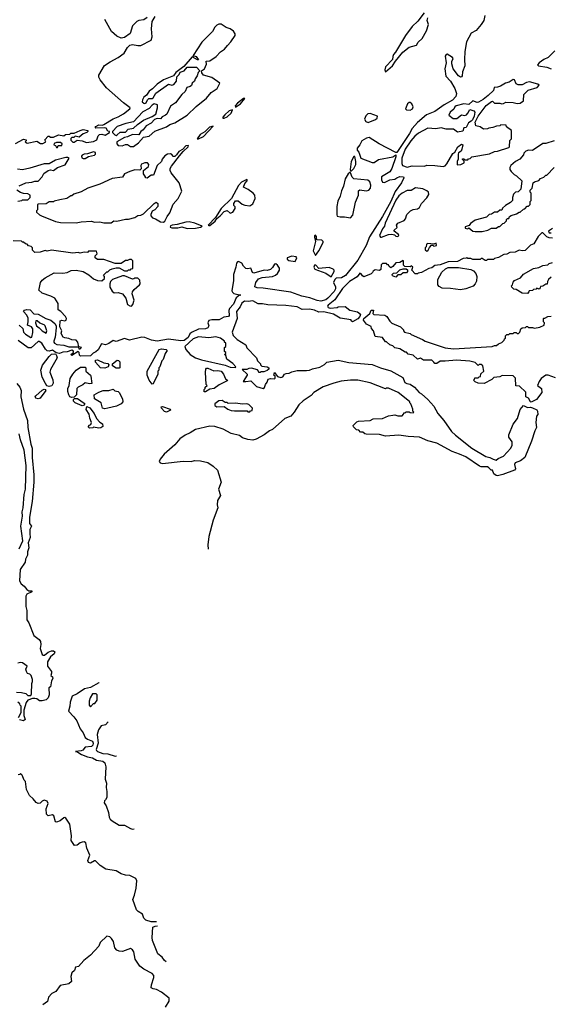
# Model space of a CAD drawing. Extents: x 2348354 to 2479840, y 460476 to 613653.
# Tile 205 of 256: x 2439377 to 2444528, y 541735 to 551313. Entities that reach past the tile are written whole.
import ezdxf

# ---------------------------------------------------------------- set-up
doc = ezdxf.new("R2010")
doc.units = 0

msp = doc.modelspace()

# ---------------------------------------------------------------- linework, layer by layer
at = {"layer": '0CON05XD'}
for points in [[(2443902.1, 551355), (2443889.4, 551305), (2443865, 551266.5), (2443815, 551208.9), (2443769.2, 551180.8), (2443720.6, 551099.4), (2443706, 551005), (2443702.2, 550925), (2443707.3, 550865), (2443683.5, 550805), (2443681.5, 550768.5), (2443675, 550757.5), (2443665, 550755.6), (2443645, 550766.9), (2443593.1, 550835), (2443580, 550885), (2443580, 550905), (2443592.5, 550935), (2443587.5, 550945), (2443535, 550977.5), (2443525, 550973.3), (2443515, 550957.5), (2443524.5, 550895), (2443512.3, 550835), (2443520.9, 550765), (2443565, 550715.7), (2443608.5, 550645), (2443626.4, 550595), (2443618.8, 550565), (2443585, 550530), (2443504.7, 550485.3), (2443415, 550420.4), (2443332.6, 550387.4), (2443245, 550314.4), (2443194.1, 550255.9), (2443168.7, 550205), (2443045, 550022.5), (2443035, 550022.5), (2442873.3, 550105), (2442775, 550166), (2442749.7, 550160.3), (2442705, 550133.3), (2442684.2, 550095), (2442659.2, 550065), (2442658, 550045), (2442674.3, 550025), (2442695, 549966.7), (2442805, 549923.8), (2442825, 549922.5), (2442865, 549952.5), (2443005, 549977.5), (2443035, 550000), (2443035, 549980), (2442995, 549864.2), (2442975, 549833.3), (2442896.7, 549785), (2442894.3, 549755.7), (2442905, 549731.2), (2442925, 549728.6), (2442975, 549755.5), (2443025, 549762), (2443044.7, 549775.3), (2443075, 549787.7), (2443109.2, 549785), (2443112.2, 549775), (2443091.5, 549725), (2443028.3, 549641.7), (2442985, 549543.5), (2442905, 549398.9), (2442780.1, 549199.9), (2442745, 549115.6), (2442665.8, 548975), (2442545, 548825.5), (2442505, 548800.6), (2442455, 548798), (2442441.2, 548785), (2442427.8, 548755), (2442447.7, 548715), (2442447.8, 548695), (2442435, 548669.6), (2442375, 548603.2), (2442355, 548588.5), (2442306.7, 548575), (2442269.1, 548580.9), (2442198.3, 548608.3), (2442120, 548625), (2442015, 548662.5), (2441745, 548701.1), (2441685, 548703.8), (2441664.7, 548714.7), (2441672.8, 548757.2), (2441698, 548792), (2441735, 548805.6), (2441835.4, 548814.6), (2441865, 548827.8), (2441884.4, 548845), (2441902, 548875), (2441903.8, 548895), (2441885, 548926.7), (2441867.7, 548937.7), (2441855, 548933.8), (2441835, 548902), (2441815, 548884.3), (2441784, 548874), (2441753.9, 548876.1), (2441655, 548846.7), (2441642.5, 548855), (2441625, 548897.5), (2441595, 548890), (2441575, 548893.3), (2441554.2, 548914.2), (2441535.8, 548945.8), (2441505, 548960), (2441495, 548957.5), (2441484, 548945), (2441479.2, 548905), (2441457, 548833), (2441456.5, 548775), (2441439.6, 548675), (2441445, 548661.9), (2441460.3, 548650.3), (2441527.5, 548635), (2441515, 548633.3), (2441481.1, 548608.9), (2441456.7, 548545), (2441416.9, 548503.1), (2441409.4, 548485), (2441414, 548435), (2441406.2, 548425), (2441360.6, 548419.4), (2441317.1, 548392.9), (2441246.9, 548393.1), (2441215, 548386.7), (2441208, 548365), (2441216.9, 548335), (2441205, 548317.1), (2441184.4, 548305.6), (2441115, 548302.9), (2441049.1, 548270.9), (2441032.5, 548257.5), (2441015, 548223.1), (2440975, 548191.3), (2440945, 548189.6), (2440824.1, 548205.9), (2440715, 548184.7), (2440660, 548195), (2440595, 548223.1), (2440565, 548224.7), (2440445, 548196.7), (2440395, 548210.9), (2440315, 548181.1), (2440285, 548192.9), (2440245.3, 548164.7), (2440210.5, 548150.5), (2440170.8, 548159.2), (2440139.8, 548100.2), (2440118.6, 548081.4), (2440091.1, 548068.9), (2440065, 548043.5), (2439969.5, 548039.5), (2439958.2, 548048.2), (2439955, 548076.2), (2439945, 548086.2), (2439885, 548046.2), (2439873, 548057), (2439901.2, 548075), (2439898.7, 548088.7), (2439885, 548099.4), (2439836.9, 548083.1), (2439795, 548077.8), (2439765, 548064.6), (2439731.1, 548071.1), (2439695, 548097.8), (2439665, 548088.9), (2439645, 548093.1), (2439627.8, 548107.8), (2439592.5, 548165), (2439565, 548184.2), (2439555, 548182.5), (2439488.2, 548121.8), (2439460, 548120), (2439361.4, 548191.4)], [(2440385.3, 550505), (2440221.1, 550651.1), (2440158.6, 550728.6), (2440146.9, 550755), (2440145.8, 550775), (2440203, 550867), (2440256.3, 550903.7), (2440334.7, 550945.3), (2440392.6, 550987.4), (2440425, 551042.9), (2440448.6, 551065), (2440475, 551072.3), (2440525, 551061.8), (2440555, 551062.3), (2440656.8, 551113.2), (2440666.2, 551145), (2440657.3, 551225), (2440664.2, 551295.8), (2440695.5, 551344.5)], [(2443310, 551380), (2443250.5, 551299.5), (2443193.8, 551246.2), (2443129.3, 551160.7), (2443031.7, 550998.3), (2443011.9, 550975), (2443004.4, 550955), (2443003.3, 550925), (2442935, 550856.2), (2442926.7, 550825), (2442935, 550807.5)], [(2440616.5, 551335), (2440585, 551310.8), (2440535, 551304.4), (2440515, 551295.6), (2440474.6, 551255), (2440450.8, 551179.2), (2440395, 551139), (2440365, 551133), (2440322.6, 551152.6), (2440269.9, 551199.9), (2440206.4, 551315)], [(2440485, 550081.2), (2440533.8, 550115), (2440580.3, 550169.7), (2440635, 550180.8), (2440691.7, 550228.3), (2440805, 550270), (2440835.8, 550294.2), (2440885, 550311.4), (2441006.2, 550385), (2441091.7, 550468.3), (2441195, 550549.2), (2441239.2, 550605), (2441296, 550645), (2441324.2, 550695), (2441245, 550751.9), (2441165.2, 550775.2), (2441148.5, 550795), (2441145.7, 550814.3), (2441174.5, 550835), (2441195, 550880), (2441191.7, 550908.3), (2441225, 550914.4), (2441288.5, 550955), (2441331, 550999), (2441367.7, 551025), (2441396.2, 551063.8), (2441431.7, 551098.3), (2441470.9, 551159.1), (2441470.8, 551175), (2441455, 551202.5), (2441425, 551223.8), (2441385, 551237.8), (2441335, 551271.3), (2441315, 551270), (2441295, 551260), (2441275, 551240), (2441250.3, 551199.7), (2441148.2, 551095), (2441063.3, 550965), (2441065, 550960), (2441075, 550962.5), (2441092.5, 550955), (2441116.4, 550923.6), (2441105, 550924), (2441055, 550952.5), (2440971.5, 550858.5), (2440895, 550798.8), (2440873.1, 550766.9), (2440775, 550727.8), (2440713.5, 550685), (2440669.2, 550640.8), (2440635, 550617.3), (2440611.5, 550578.5), (2440585, 550558.9), (2440571.4, 550535), (2440567.5, 550515), (2440585, 550500), (2440595, 550497.5), (2440606.4, 550503.6), (2440620, 550535), (2440632.5, 550545), (2440665, 550546.7), (2440675, 550552.5), (2440700.3, 550599.7), (2440825, 550687.5), (2440855, 550676.7), (2440875, 550683.3), (2440902, 550715), (2440903.9, 550756.1), (2440928.8, 550781.2), (2440938.8, 550801.2), (2440975, 550816.2), (2441005, 550850), (2441095, 550850), (2441127.5, 550815), (2441111.7, 550798.3), (2441103.9, 550766.1), (2441083, 550737), (2441076.7, 550715), (2441053.3, 550695), (2441046.1, 550673.9), (2441035.9, 550664.1), (2441003.3, 550655), (2440986.1, 550613.9), (2440953.3, 550586.7), (2440892.5, 550505), (2440845, 550473.3), (2440806.2, 550395), (2440795, 550383.3), (2440763, 550367), (2440745, 550350), (2440715, 550352.5), (2440687, 550343), (2440655, 550307.5), (2440608.3, 550281.7), (2440577.7, 550242.3), (2440553.6, 550226.4), (2440537, 550193), (2440475, 550197.5), (2440425, 550172.5), (2440395, 550167.5), (2440320, 550125), (2440320, 550105), (2440335, 550088.8), (2440373.9, 550086.1), (2440405, 550098), (2440425, 550098.8), (2440455, 550081.2), (2440485, 550081.2)], [(2442935, 550807.5), (2443003.3, 550865), (2443030.7, 550909.3), (2443103.8, 550996.2), (2443165, 551044.5), (2443235.8, 551064.2), (2443252.5, 551095), (2443290, 551130), (2443333.3, 551205), (2443352.5, 551265), (2443341.2, 551305), (2443345, 551330)], [(2444580.9, 551009.1), (2444515, 550946.2), (2444473, 550927), (2444427.5, 550895), (2444412.5, 550875), (2444423.6, 550863.6), (2444503, 550853), (2444546.4, 550836.4)], [(2443145, 549877.5), (2443195, 549890), (2443315, 549887.5), (2443335, 549897.5), (2443415, 549896.2), (2443495, 549883.8), (2443515, 549891.2), (2443530.3, 549909.7), (2443589.3, 550010.7), (2443610, 550025), (2443637.5, 550075), (2443675, 550102.5), (2443686.7, 550095), (2443677, 550053), (2443670, 550035), (2443643.3, 550016.7), (2443640, 550005), (2443640, 549955), (2443630, 549935), (2443630, 549905), (2443635, 549900), (2443667, 549903), (2443698.3, 549921.7), (2443698.3, 549938.3), (2443680, 549955), (2443685, 549960), (2443695, 549960), (2443705, 549950), (2443735, 549950), (2443741.7, 549958.3), (2443758.3, 549961.7), (2443775, 549980), (2443945, 550007.5), (2443995, 550030), (2444025, 550033.8), (2444135, 550070), (2444140, 550075), (2444143, 550137), (2444160, 550155), (2444160, 550235), (2444111.7, 550271.7), (2444108.3, 550288.3), (2444055, 550290), (2444045, 550280), (2444013, 550277), (2443977, 550263), (2443938.3, 550258.3), (2443925, 550250), (2443888.3, 550248.3), (2443855, 550270), (2443811.7, 550281.7), (2443806.7, 550315), (2443818.3, 550341.7), (2443836.2, 550375), (2443915, 550478.8), (2443965, 550517.5), (2443975, 550520), (2443995, 550500), (2444045, 550500), (2444065, 550493.3), (2444083.6, 550496.4), (2444105, 550510), (2444176.7, 550506.7), (2444215, 550497.5), (2444245, 550502.5), (2444276.2, 550523.8), (2444280, 550585), (2444321.7, 550628.3), (2444410, 550655), (2444427.5, 550675), (2444415, 550687.5), (2444335, 550707.5), (2444305, 550702.5), (2444265, 550680), (2444225, 550680), (2444205, 550690), (2444188.3, 550728.3), (2444175, 550732.5), (2444136.1, 550703.9), (2444100, 550695), (2444053, 550667), (2444025, 550656.2), (2443990, 550655), (2443983.3, 550625), (2443934.2, 550575.8), (2443885, 550536.7), (2443837.7, 550512.3), (2443825, 550508.8), (2443785, 550522.5), (2443745, 550486.7), (2443696, 550496), (2443623.3, 550475), (2443608.6, 550465), (2443597.9, 550442.1), (2443562, 550415), (2443550, 550385), (2443593, 550353), (2443627, 550353), (2443673.6, 550386.4), (2443705, 550382.5), (2443720.7, 550389.3), (2443736.1, 550403.9), (2443755, 550440), (2443795, 550427.5), (2443802.5, 550415), (2443798, 550375), (2443780, 550340), (2443767.5, 550325), (2443740.7, 550309.3), (2443720, 550265), (2443695, 550260), (2443685, 550230), (2443635, 550220), (2443597, 550247), (2443525, 550247.5), (2443475, 550262.5), (2443425, 550252.5), (2443345, 550256.7), (2443255, 550210.8), (2443220, 550180), (2443180.6, 550135), (2443125.6, 550055), (2443093.5, 549965), (2443094.2, 549914.2), (2443100, 549895), (2443145, 549877.5)], [(2439335, 550110), (2439415, 550152.5), (2439440, 550145), (2439440, 550135), (2439430, 550125), (2439450.7, 550110.7), (2439545, 550130), (2439578.3, 550108.3), (2439601.7, 550108.3), (2439630, 550125), (2439620, 550145), (2439655, 550180), (2439665, 550180), (2439675, 550170), (2439705, 550170), (2439755, 550192.5), (2439807.5, 550182.5), (2439823, 550197), (2439865, 550200), (2439875, 550210), (2439905, 550210), (2439963.6, 550236.4), (2439995, 550243.8), (2440040, 550235), (2440040, 550225), (2440030, 550215), (2439995, 550202.5), (2439955, 550170), (2439915, 550180), (2439901.7, 550168.3), (2439882.5, 550167.5), (2439872.5, 550157.5), (2439875, 550140), (2439895, 550122.5), (2439905, 550122.5), (2439935, 550140), (2439985, 550133.3), (2440025, 550120), (2440095, 550127.5), (2440126.4, 550143.6), (2440140, 550185), (2440154.1, 550195.9), (2440175, 550200), (2440208.8, 550191.2), (2440250, 550215), (2440250, 550225), (2440235, 550230), (2440216.4, 550256.4), (2440205, 550262.5), (2440118.3, 550258.3), (2440110, 550265), (2440117.5, 550275), (2440145, 550288.8), (2440183, 550287), (2440195, 550292.5), (2440285, 550348.6), (2440335, 550368.1), (2440385, 550397.1), (2440448.8, 550445), (2440450, 550455), (2440385.3, 550505)], [(2440315, 550187.5), (2440325, 550192.5), (2440355, 550217.5), (2440405, 550217.5), (2440431.7, 550248.3), (2440485, 550257.5), (2440522.5, 550295), (2440580, 550335), (2440665, 550372.5), (2440700, 550395), (2440716.2, 550455), (2440716.1, 550486.1), (2440685, 550493.3), (2440665, 550483.3), (2440635, 550450), (2440573.6, 550416.4), (2440485, 550321.2), (2440410, 550305), (2440325, 550273.3), (2440280, 550225), (2440280, 550215), (2440301.7, 550191.7), (2440315, 550187.5)], [(2441475, 550463.3), (2441525.8, 550495), (2441566.2, 550546.2), (2441555, 550546.2), (2441495, 550501.2), (2441473.8, 550475), (2441475, 550463.3)], [(2443175, 550433.8), (2443196.7, 550445), (2443203.3, 550465), (2443190, 550495), (2443175, 550506.2), (2443165, 550506.2), (2443147.5, 550495), (2443127.5, 550445), (2443140, 550435), (2443175, 550433.8)], [(2441365, 550353.8), (2441395, 550368), (2441433.8, 550405), (2441447, 550437), (2441413.3, 550425), (2441371.7, 550388.3), (2441353.3, 550365), (2441353.8, 550353.8), (2441365, 550353.8)], [(2442765, 550314.2), (2442838, 550342), (2442853.6, 550356.4), (2442857.5, 550375), (2442785, 550399.2), (2442763.4, 550396.6), (2442742.7, 550377.3), (2442730.6, 550345), (2442742.6, 550322.6), (2442765, 550314.2)], [(2441115, 550153.3), (2441165, 550178), (2441258.3, 550278.3), (2441223.9, 550266.1), (2441178.3, 550221.7), (2441132.5, 550195), (2441102.5, 550155), (2441115, 550153.3)], [(2439745, 550070), (2439751.7, 550088.3), (2439785, 550090), (2439790, 550105), (2439775, 550117.5), (2439735, 550117.5), (2439711.7, 550108.3), (2439710, 550095), (2439725, 550090), (2439735, 550070), (2439745, 550070)], [(2444575, 550133.3), (2444495, 550107.5), (2444465, 550107.5), (2444365, 550040), (2444325, 550042.5), (2444300, 550035), (2444280, 550015), (2444275, 550000), (2444240, 549955), (2444197.9, 549932.1), (2444153.3, 549895), (2444143.8, 549875), (2444143.3, 549855), (2444155.9, 549835.9), (2444185, 549807.5), (2444210, 549795), (2444260, 549745), (2444250, 549665), (2444225, 549640), (2444200, 549635), (2444180, 549615), (2444170, 549585), (2444170, 549555), (2444150, 549535), (2444100, 549505), (2444071.7, 549478.3), (2444065, 549460), (2444045, 549460), (2444025, 549440), (2443995, 549440), (2443965, 549420), (2443943, 549417), (2443917, 549393), (2443805, 549362.5), (2443760.7, 549329.3), (2443748.3, 549311.7), (2443710.7, 549299.3), (2443710, 549285), (2443735, 549280), (2443745, 549290), (2443785, 549257.5), (2443805, 549252.5), (2443875, 549253.3), (2443930, 549265), (2443965, 549286.7), (2444010, 549285), (2444035, 549302.5), (2444047, 549303), (2444075, 549330), (2444090, 549335), (2444110, 549355), (2444111.7, 549368.3), (2444121.7, 549378.3), (2444135, 549380), (2444141.7, 549398.3), (2444155, 549410), (2444207, 549423), (2444235, 549440), (2444245, 549440), (2444275, 549470), (2444288.3, 549471.7), (2444311.7, 549498.3), (2444325, 549500), (2444340, 549515), (2444340, 549545), (2444350, 549555), (2444350, 549625), (2444340, 549635), (2444340, 549655), (2444360, 549675), (2444370, 549725), (2444383, 549737), (2444425, 549750), (2444443, 549767), (2444475, 549780), (2444495, 549800), (2444505, 549800), (2444573.6, 549876.4)], [(2440265, 549337.5), (2440293.3, 549356.7), (2440323, 549353), (2440407, 549373), (2440436.4, 549373.6), (2440495, 549390), (2440525, 549407.5), (2440555, 549412.5), (2440580, 549425), (2440683.6, 549526.4), (2440705, 549537.5), (2440720, 549525), (2440720, 549495), (2440690, 549465), (2440665, 549450), (2440650.7, 549419.3), (2440652.5, 549405), (2440667.5, 549385), (2440696, 549376), (2440745, 549347.5), (2440775, 549342.5), (2440787, 549353), (2440810, 549400), (2440835.6, 549435), (2440870.8, 549519.2), (2440918.8, 549575), (2440952.5, 549645), (2440928.1, 549725), (2440848.6, 549825), (2440840, 549845), (2440840.8, 549865), (2440852.1, 549887.9), (2440930.3, 549989.7), (2440967.5, 550032.5), (2441016.2, 550075), (2441020, 550090), (2440993.9, 550086.1), (2440959.3, 550050.7), (2440925, 550030), (2440903, 549997), (2440885, 549983.3), (2440865, 549982.5), (2440858.3, 549998.3), (2440845, 550008), (2440815, 550004.3), (2440789.8, 549990.2), (2440763.8, 549955), (2440755, 549932.5), (2440713.8, 549896.2), (2440678.3, 549801.7), (2440655, 549800), (2440615, 549770), (2440600, 549775), (2440600, 549785), (2440580, 549815), (2440580, 549845), (2440628.8, 549885), (2440634, 549905), (2440620.9, 549920.9), (2440595, 549921.4), (2440563, 549907), (2440556.4, 549893.6), (2440557.5, 549862.5), (2440545, 549850), (2440495, 549852.5), (2440447.5, 549837.5), (2440397, 549813), (2440375, 549782.5), (2440275, 549767.5), (2440156.4, 549713.6), (2440040, 549675), (2439975, 549637.5), (2439903, 549617), (2439885, 549600), (2439875, 549600), (2439835, 549572.5), (2439768.3, 549561.7), (2439713, 549547), (2439705, 549540), (2439665, 549540), (2439635, 549522.5), (2439555, 549520), (2439550, 549515), (2439550, 549465), (2439540, 549455), (2439541.7, 549441.7), (2439570, 549415), (2439590, 549405), (2439725, 549350), (2439775, 549340), (2439925, 549337.5), (2439975, 549347.5), (2440075, 549352.5), (2440105, 549342.5), (2440155, 549347.5), (2440195, 549337.5), (2440265, 549337.5)], [(2440015, 549962.9), (2440047.5, 549982.5), (2440105, 549993.8), (2440113.3, 550005), (2440112.5, 550022.5), (2440095, 550026.2), (2440035, 550006.7), (2440005, 550006), (2439985, 549996.2), (2439977.5, 549985), (2439980.7, 549970.7), (2439992.9, 549962.9), (2440015, 549962.9)], [(2439372.3, 549697.7), (2439435, 549726.7), (2439495, 549732.5), (2439525, 549743.3), (2439557, 549743), (2439596.1, 549783.9), (2439612.3, 549817.7), (2439655, 549846.7), (2439675, 549851.2), (2439705, 549847.5), (2439745.8, 549874.2), (2439818.8, 549901.2), (2439857.5, 549965), (2439845, 549973.3), (2439825, 549973.8), (2439724.2, 549945.8), (2439665, 549912), (2439615, 549910), (2439475, 549868), (2439405, 549854), (2439355, 549860)], [(2442595, 549840), (2442605, 549843.8), (2442625.4, 549864.6), (2442646.5, 549905), (2442646.9, 549935), (2442635, 549982.5), (2442625, 549982.5), (2442600, 549935), (2442591.4, 549855), (2442595, 549840)], [(2442595, 549384.3), (2442616.8, 549413.2), (2442642.1, 549537.9), (2442670.8, 549605), (2442672.1, 549647.9), (2442685, 549656.7), (2442745, 549649.5), (2442773.8, 549655), (2442789.4, 549675), (2442791.1, 549705), (2442783.1, 549735), (2442763.1, 549753.1), (2442625, 549765.8), (2442610.7, 549780.7), (2442595, 549822.5), (2442587, 549827), (2442572.5, 549815), (2442542.9, 549765), (2442527.2, 549692.8), (2442505, 549647.5), (2442493.8, 549595), (2442471.2, 549548.8), (2442462, 549495), (2442461.2, 549415), (2442465, 549403.3), (2442495, 549396.2), (2442535, 549396.2), (2442595, 549384.3)], [(2441215, 549310), (2441225, 549312.5), (2441276.4, 549353.6), (2441295, 549380), (2441326.4, 549403.6), (2441365, 549447.5), (2441395, 549457.5), (2441425, 549432.5), (2441449.3, 549440.7), (2441472.5, 549475), (2441471.7, 549491.7), (2441460, 549505), (2441460, 549525), (2441475, 549550), (2441501.7, 549551.7), (2441539.3, 549519.3), (2441565, 549508.8), (2441615, 549503.8), (2441645, 549521.2), (2441668, 549575), (2441664.3, 549605), (2441646.2, 549626.2), (2441600.3, 549660.3), (2441552.5, 549685), (2441565, 549720), (2441587.5, 549745), (2441590, 549755), (2441585, 549760), (2441535, 549731.2), (2441505, 549698.8), (2441436.7, 549573.3), (2441336, 549475), (2441280, 549390), (2441210, 549315), (2441215, 549310)], [(2439358.3, 549548.3), (2439397, 549553), (2439405, 549560), (2439455, 549560), (2439480, 549585), (2439480, 549605), (2439455, 549620), (2439415, 549622.5), (2439383, 549633), (2439350, 549655)], [(2442895, 549196.2), (2442965, 549222.5), (2442995, 549227.5), (2443021.7, 549221.7), (2443035, 549207.5), (2443055, 549203.8), (2443062.5, 549215), (2443060, 549225), (2443020, 549255), (2443020, 549265), (2443047, 549293), (2443040, 549315), (2443055, 549332.5), (2443115, 549360), (2443130, 549375), (2443141.7, 549418.3), (2443177, 549453), (2443205, 549466.7), (2443245, 549472.5), (2443265, 549487.5), (2443283.9, 549526.1), (2443335, 549578.8), (2443355, 549613.3), (2443353.3, 549635), (2443337.3, 549647.3), (2443296.8, 549666.8), (2443225, 549676.9), (2443185, 549652.5), (2443145, 549651.2), (2443095, 549625.7), (2443065, 549601.1), (2443035, 549557.3), (2442931.1, 549335), (2442926, 549304), (2442905, 549277.5), (2442876, 549215), (2442885, 549196.7), (2442895, 549196.2)], [(2441005, 549283.3), (2441085, 549283.8), (2441136.4, 549293.6), (2441150, 549305), (2441078.8, 549335), (2441023.8, 549346.2), (2440992.5, 549345), (2440908.3, 549321.7), (2440860, 549315), (2440843.6, 549306.4), (2440840, 549295), (2440855, 549287.5), (2440915, 549287.5), (2440955, 549297.5), (2441005, 549283.3)], [(2444558.3, 549188.3), (2444525, 549190), (2444505, 549200), (2444465, 549240), (2444455, 549240), (2444420, 549205), (2444376.4, 549133.6), (2444345, 549120), (2444292.5, 549067.5), (2444263.3, 549063.3), (2444235, 549070), (2444197, 549053), (2444145, 549047.5), (2444115, 549032.5), (2444085, 549027.5), (2444035, 549000), (2443995, 548990), (2443985, 548980), (2443925, 548980), (2443918.3, 548971.7), (2443905, 548970), (2443875, 548990), (2443865, 548990), (2443855, 548980), (2443785, 548980), (2443765, 548990), (2443735, 548990), (2443725, 549000), (2443717.5, 548992.5), (2443688.3, 548991.7), (2443635, 548962.5), (2443545, 548957.5), (2443465, 548927.5), (2443415, 548922.5), (2443385, 548900), (2443355, 548893.3), (2443285, 548852.5), (2443253, 548847), (2443245, 548840), (2443221.7, 548841.7), (2443190, 548875), (2443200, 548905), (2443185, 548920), (2443175, 548910), (2443121.7, 548911.7), (2443110, 548925), (2443110, 548965), (2443105, 548970), (2443075, 548950), (2443035, 548947.5), (2443006.4, 548913.6), (2442985, 548900), (2442971.7, 548911.7), (2442965, 548930), (2442955, 548930), (2442945, 548940), (2442905, 548940), (2442893, 548927), (2442888.3, 548881.7), (2442875, 548872.5), (2442835, 548880), (2442815, 548867.5), (2442806.7, 548853.3), (2442795, 548842.5), (2442725, 548813.3), (2442710.7, 548820.7), (2442699.3, 548839.3), (2442683.6, 548846.4), (2442659.3, 548810.7), (2442585, 548767.5), (2442515, 548699.4), (2442442.7, 548587.3), (2442376, 548535), (2442371.4, 548525), (2442376, 548515), (2442395, 548505.7), (2442465, 548512.5), (2442475, 548520), (2442541.7, 548521.7), (2442586.4, 548486.4), (2442660.5, 548470.5), (2442690, 548450), (2442686.2, 548425), (2442666.5, 548403.5), (2442615, 548373.8), (2442600, 548385), (2442600, 548395), (2442495, 548410), (2442427.6, 548447.6), (2442335, 548470), (2442285, 548468.4), (2442245, 548487.2), (2442195, 548497.1), (2442122.8, 548492.8), (2442075, 548518.5), (2441965.8, 548534.2), (2441790.3, 548539.7), (2441739.5, 548549.5), (2441695, 548550), (2441645, 548576.8), (2441598.2, 548571.8), (2441563.8, 548576.2), (2441535.6, 548555), (2441521.1, 548518.9), (2441486.4, 548475), (2441490.5, 548405), (2441443.3, 548275), (2441451.7, 548241.7), (2441492.5, 548202.5), (2441575, 548150), (2441585, 548120), (2441680, 548025), (2441690, 547995), (2441720, 547965), (2441720, 547955), (2441731.7, 547941.7), (2441785, 547937.5), (2441800, 547925), (2441800, 547915), (2441785, 547900), (2441751.7, 547888.3), (2441722.5, 547887.5), (2441715, 547880), (2441701.7, 547881.7), (2441700, 547895), (2441688.3, 547908.3), (2441631.7, 547921.7), (2441605, 547920), (2441585, 547910), (2441540, 547910), (2441590, 547865), (2441590, 547855), (2441550, 547795), (2441575, 547792.5), (2441625, 547800), (2441680, 547745), (2441745, 547724), (2441758.8, 547735), (2441766.7, 547765), (2441783.6, 547786.4), (2441794.1, 547815.9), (2441815, 547823.3), (2441855, 547820), (2441860, 547825), (2441860, 547845), (2441850, 547855), (2441855, 547880), (2441882.5, 547842.5), (2441915, 547831.2), (2441935, 547837.5), (2441953.6, 547866.4), (2441968.3, 547871.7), (2441997, 547873), (2442023.6, 547886.4), (2442075, 547900), (2442165, 547901.2), (2442195, 547903.3), (2442225, 547917.5), (2442295, 547933.3), (2442340.7, 547959.3), (2442365, 547982.5), (2442475, 548002.5), (2442577, 547977), (2442805, 547960), (2442885, 547926.7), (2442985, 547898.8), (2443102.3, 547832.3), (2443123.3, 547783.3), (2443143, 547773), (2443175, 547768.8), (2443215, 547740), (2443262.5, 547685), (2443285, 547672.5), (2443345, 547620), (2443403.3, 547555), (2443445, 547483.3), (2443503.3, 547415), (2443577.7, 547307.7), (2443615, 547271.2), (2443773.9, 547143.9), (2443910, 547065), (2443950, 547055), (2443982.5, 547037.5)], [(2444558.3, 549281.7), (2444520, 549255), (2444525, 549240), (2444545, 549240)], [(2439372.2, 548342.2), (2439408.3, 548308.3), (2439414.2, 548275), (2439432.3, 548255), (2439485, 548222.5), (2439495, 548224.2), (2439505, 548270), (2439503.1, 548305), (2439490.8, 548325), (2439452.5, 548342.5), (2439460.6, 548375), (2439458.3, 548408.3), (2439445, 548437.5), (2439413.3, 548475), (2439423.9, 548486.1), (2439447, 548493), (2439479.5, 548489.5), (2439515, 548452.5), (2439555, 548448.8), (2439632.5, 548405), (2439681.2, 548391.2), (2439719.2, 548359.2), (2439731.2, 548335), (2439732, 548315), (2439723.1, 548225), (2439708.1, 548185), (2439707.5, 548175), (2439715, 548167.5), (2439737.5, 548155), (2439805.7, 548145.7), (2439855, 548131.5), (2439941.7, 548131.7), (2439948.3, 548128.3), (2439952.3, 548112.3), (2439965, 548110), (2439977.5, 548125), (2439951.7, 548131.7), (2439942.5, 548175), (2439926.4, 548196.4), (2439885, 548200), (2439855, 548212.5), (2439815, 548217.5), (2439800, 548225), (2439783, 548253), (2439780, 548265), (2439787.5, 548285), (2439767.5, 548325), (2439770, 548385), (2439785, 548390), (2439815, 548382.5), (2439829.3, 548390.7), (2439832.5, 548405), (2439822.5, 548425), (2439777.5, 548475), (2439751.7, 548491.7), (2439750.7, 548519.3), (2439751.7, 548551.7), (2439720, 548605), (2439680, 548625), (2439595, 548653.3), (2439560, 548685), (2439567, 548693), (2439580, 548755), (2439595, 548780), (2439625, 548803.3), (2439710.7, 548849.3), (2439795, 548846.7), (2439840, 548855), (2439877, 548873), (2439925, 548877.5), (2439995, 548863.3), (2440050.7, 548830.7), (2440095, 548793.8), (2440135, 548776.7), (2440175, 548773.3), (2440200, 548795), (2440200, 548815), (2440191.7, 548828.3), (2440225, 548860), (2440235, 548860), (2440255, 548880), (2440275, 548890), (2440315, 548900), (2440345, 548900), (2440395, 548870), (2440425, 548870), (2440435, 548880), (2440455, 548880), (2440461.7, 548888.3), (2440478.3, 548891.7), (2440478.3, 548968.3), (2440465, 548980), (2440445, 548980), (2440425, 548970), (2440405, 548970), (2440365, 548940), (2440305, 548940), (2440195, 548980), (2440135, 548980), (2440110, 548995), (2440110, 549015), (2440130, 549035), (2440125, 549060), (2440045, 549060), (2440035, 549050), (2440005, 549052.5), (2439965, 549042.5), (2439945, 549047.5), (2439895, 549042.5), (2439685, 549072.5), (2439645, 549062.5), (2439625, 549067.5), (2439575, 549052.5), (2439525, 549050), (2439501.7, 549071.7), (2439500, 549095), (2439488.3, 549108.3), (2439461.7, 549111.7), (2439448.3, 549128.3), (2439431.7, 549131.7), (2439415, 549150), (2439405, 549150), (2439395, 549160), (2439313, 549163)], [(2442255, 549020), (2442287.5, 549065), (2442327.5, 549145), (2442327, 549157), (2442315, 549167.5), (2442270.7, 549170.7), (2442262.5, 549182.5), (2442262.5, 549205), (2442255, 549217.5), (2442245, 549210), (2442242.3, 549197.7), (2442253.8, 549155), (2442230, 549065), (2442255, 549020)], [(2443335, 549062.5), (2443349.3, 549070.7), (2443361.7, 549098.3), (2443381.7, 549118.3), (2443395, 549120), (2443405, 549110), (2443430, 549115), (2443428.3, 549138.3), (2443405, 549130), (2443345, 549137.5), (2443331.7, 549128.3), (2443330, 549105), (2443320, 549095), (2443320, 549075), (2443335, 549062.5)], [(2442055, 548960), (2442072.5, 548995), (2442065, 549006.2), (2442025, 549012.5), (2441977.5, 548995), (2441976.7, 548985), (2441995, 548970), (2442055, 548960)], [(2444545, 548807.5), (2444520, 548785), (2444510, 548765), (2444508.3, 548741.7), (2444495, 548740), (2444465, 548720), (2444441.7, 548718.3), (2444440, 548705), (2444428.3, 548691.7), (2444405, 548700), (2444398.3, 548691.7), (2444375, 548690), (2444365, 548680), (2444333, 548677), (2444330, 548665), (2444315, 548650), (2444265, 548652.5), (2444205, 548687.5), (2444181.7, 548691.7), (2444161.7, 548711.7), (2444160, 548725), (2444170, 548735), (2444175, 548760), (2444190, 548775), (2444246.4, 548803.6), (2444275, 548837.5), (2444375, 548892.5), (2444427, 548903), (2444465, 548922.5), (2444511.7, 548928.3), (2444525, 548940), (2444558.3, 548951.7)], [(2442405, 548811.2), (2442434, 548865), (2442436, 548875), (2442426.7, 548885), (2442385, 548901.2), (2442285, 548893.3), (2442256.2, 548926.2), (2442242.5, 548925), (2442236.7, 548905), (2442247.5, 548885), (2442355, 548848), (2442405, 548811.2)], [(2443035, 548810), (2443001.7, 548821.7), (2443000, 548835), (2443011.7, 548848.3), (2443045, 548850), (2443075, 548880), (2443105, 548890), (2443135, 548890), (2443148.3, 548878.3), (2443150, 548865), (2443138.3, 548851.7), (2443105, 548850), (2443085, 548830), (2443055, 548830), (2443035, 548810)], [(2443665, 548685.4), (2443565, 548699.6), (2443485, 548700.6), (2443456.3, 548716.3), (2443443.7, 548733.7), (2443443.4, 548786.6), (2443481.7, 548858.3), (2443519.3, 548890.7), (2443545, 548902.2), (2443645, 548901.9), (2443764.3, 548884.3), (2443790.3, 548870.3), (2443813.6, 548843.6), (2443823.1, 548815), (2443819.7, 548770.3), (2443807.8, 548742.2), (2443788.3, 548721.7), (2443715, 548693.5), (2443665, 548685.4)], [(2440465, 548526.7), (2440476.6, 548543.4), (2440490, 548585), (2440470, 548645), (2440473.3, 548665), (2440490.5, 548689.5), (2440542.5, 548735), (2440547.5, 548745), (2440545, 548780), (2440525, 548800), (2440495, 548800), (2440488.3, 548791.7), (2440475, 548790), (2440395, 548820), (2440375, 548820), (2440280, 548785), (2440260, 548765), (2440252.5, 548745), (2440255, 548710), (2440275, 548672.5), (2440295, 548657.5), (2440335, 548660), (2440375, 548647.5), (2440410, 548605), (2440424.2, 548544.2), (2440448.3, 548528.3), (2440465, 548526.7)], [(2444588.3, 547828.3), (2444515, 547856.7), (2444495, 547856.7), (2444447, 547823), (2444427.5, 547795), (2444412.5, 547755), (2444452.5, 547725), (2444453.3, 547685), (2444402.7, 547617.3), (2444352, 547592), (2444343.3, 547595), (2444325, 547632.5), (2444300, 547645), (2444298.3, 547688.3), (2444238.3, 547748.3), (2444201.7, 547751.7), (2444200, 547825), (2444175, 547850), (2444068.3, 547851.7), (2444045, 547840), (2443988.3, 547831.7), (2443967, 547813), (2443895, 547772.5), (2443835, 547777.5), (2443805, 547790), (2443790, 547805), (2443800, 547815), (2443801.7, 547828.3), (2443835, 547830), (2443845, 547840), (2443858.3, 547841.7), (2443861.7, 547868.3), (2443890, 547895), (2443880, 547945), (2443865, 547960), (2443845, 547960), (2443835, 547950), (2443807, 547977), (2443755, 547992.5), (2443625, 548000), (2443515, 547990), (2443465, 547992.5), (2443435, 547970), (2443415, 547970), (2443405, 547980), (2443385, 548000), (2443305, 548000), (2443275, 548020), (2443245, 548010), (2443205, 548050), (2443155, 548060), (2443138.3, 548078.3), (2443125, 548080), (2443075, 548110), (2443025, 548120), (2443005, 548140), (2442975, 548150), (2442945, 548180), (2442935, 548180), (2442905, 548220), (2442835, 548230), (2442818, 548285), (2442799.3, 548309.3), (2442795, 548327.5), (2442750.7, 548350.7), (2442719.3, 548389.3), (2442722.3, 548407.7), (2442782.5, 548455), (2442795, 548486.7), (2442817, 548487), (2442810, 548455), (2442820, 548445), (2442928.3, 548438.3), (2442945.9, 548425.9), (2442975, 548380), (2442995, 548360), (2443080, 548325), (2443110, 548295), (2443110, 548285), (2443120, 548275), (2443175, 548260), (2443185, 548250), (2443295, 548202.5), (2443320, 548185), (2443515, 548120), (2443595, 548112), (2443973, 548133), (2443995, 548142.5), (2444015, 548142.5), (2444035, 548160), (2444067, 548173), (2444090, 548195), (2444091.7, 548208.3), (2444100, 548215), (2444101.7, 548238.3), (2444115, 548250), (2444135, 548250), (2444145, 548260), (2444175, 548260), (2444185, 548270), (2444205, 548270), (2444215, 548260), (2444228.3, 548261.7), (2444240, 548275), (2444250, 548305), (2444263, 548317), (2444295, 548320), (2444305, 548330), (2444315, 548330), (2444325, 548320), (2444365, 548320), (2444385, 548312.5), (2444437, 548323), (2444478.3, 548341.7), (2444480, 548365), (2444470, 548375), (2444470, 548405), (2444475, 548410), (2444485, 548410), (2444513, 548427), (2444545, 548430)], [(2439635, 548262.5), (2439640, 548285), (2439624.4, 548335), (2439615, 548344.4), (2439571.1, 548361.1), (2439547.5, 548385), (2439535, 548383.3), (2439530, 548365), (2439538.6, 548335), (2439567.1, 548317.1), (2439595, 548285.5), (2439635, 548262.5)], [(2441475, 547930), (2441480, 547935), (2441448.3, 547968.3), (2441391.7, 548011.7), (2441380, 548045), (2441370, 548055), (2441380, 548065), (2441380, 548075), (2441370, 548085), (2441370, 548125), (2441380, 548135), (2441380, 548165), (2441370, 548175), (2441370, 548185), (2441330, 548215), (2441285, 548228.8), (2441215, 548218.8), (2441115, 548227.5), (2441065, 548208.6), (2440984.3, 548135), (2440993.6, 548105), (2441033.8, 548055), (2441086, 548025), (2441145, 548004), (2441373.8, 547953.8), (2441425, 547933.8), (2441475, 547930)], [(2440665, 547767.5), (2440635, 547807.5), (2440618, 547855), (2440616.7, 547895), (2440732.5, 548105), (2440755, 548110), (2440800, 548105), (2440810, 548095), (2440790, 548065), (2440771.7, 548008.3), (2440760, 547995), (2440740, 547935), (2440730, 547925), (2440730, 547905), (2440720, 547895), (2440720, 547865), (2440675, 547770), (2440665, 547767.5)], [(2439665, 547744.4), (2439642.3, 547752.3), (2439626.4, 547775), (2439596.9, 547836.9), (2439583.1, 547905), (2439598, 547952), (2439661.8, 548038.2), (2439685, 548059.4), (2439713.6, 548063.6), (2439727.9, 548057.9), (2439736.2, 548046.2), (2439739.6, 548025), (2439675, 547909.2), (2439670.4, 547885), (2439700.5, 547810.5), (2439703.1, 547776.9), (2439688.7, 547751.3), (2439665, 547744.4)], [(2440205, 547924), (2440162.5, 547925), (2440115, 547982.5), (2440115, 548002.5), (2440135, 548003.3), (2440193.6, 547973.6), (2440235, 547970), (2440242.5, 547955), (2440237.5, 547935), (2440205, 547924)], [(2440345, 547922.5), (2440315, 547923.3), (2440280, 547945), (2440280, 547965), (2440325, 548000), (2440338.3, 547998.3), (2440350, 547985), (2440350, 547925), (2440345, 547922.5)], [(2439885, 547638), (2439865.9, 547645.9), (2439853.3, 547665), (2439846.2, 547695), (2439846.2, 547725), (2439857.5, 547755), (2439868, 547822), (2439893.3, 547865), (2439925.9, 547904.1), (2439968.6, 547931.4), (2440015, 547933.3), (2440020, 547925), (2440018.6, 547895), (2440064, 547855), (2440068, 547845), (2440077.5, 547775), (2440055, 547772), (2440015, 547780), (2439990.5, 547759.5), (2439945, 547737.5), (2439933.3, 547725), (2439930, 547665), (2439905, 547642.5), (2439885, 547638)], [(2441171.7, 547691.7), (2441170, 547715), (2441180, 547725), (2441181.7, 547738.3), (2441200, 547755), (2441190, 547765), (2441182.5, 547885), (2441187.5, 547915), (2441195, 547922.5), (2441205, 547922), (2441265, 547897.5), (2441305, 547900), (2441335, 547893.8), (2441358, 547865), (2441379.3, 547819.3), (2441396.7, 547806.7), (2441395, 547800), (2441317.5, 547762.5), (2441267.5, 547725), (2441225, 547720), (2441185, 547692.5), (2441171.7, 547691.7)], [(2443982.5, 547037.5), (2444011.7, 547028.3), (2444030, 547045), (2444083.6, 547066.4), (2444153.6, 547146.4), (2444166.7, 547175), (2444167.5, 547205), (2444133.3, 547253.3), (2444132.5, 547275), (2444175, 547377.5), (2444218, 547435), (2444245, 547520), (2444275, 547560), (2444315, 547540), (2444345, 547543.3), (2444365, 547538.8), (2444405, 547516.7), (2444413.3, 547505), (2444417.5, 547472.5), (2444402.5, 547455), (2444397.5, 547395), (2444402.5, 547345), (2444386.7, 547315), (2444355, 547212.5), (2444288, 547055), (2444248.3, 547021.7), (2444195, 547002.5), (2444190, 546985), (2444200, 546945), (2444190.5, 546929.5), (2444075, 546888.2), (2444025, 546877.1), (2444009.5, 546879.5), (2443987.5, 546895), (2443975, 546930), (2443961.7, 546931.7), (2443940, 546955), (2443925, 546962.5), (2443865, 546962.5), (2443848.3, 546968.3), (2443715, 547060), (2443653.3, 547086.7), (2443582.3, 547112.3), (2443433.9, 547193.9), (2443346.1, 547216.1), (2443265, 547253.3), (2443155, 547260), (2443063, 547273), (2442935, 547262.5), (2442875, 547277.5), (2442745, 547280), (2442733, 547283), (2442715, 547300), (2442691.7, 547301.7), (2442675, 547320), (2442651.7, 547321.7), (2442621.7, 547351.7), (2442620, 547365), (2442655, 547400), (2442673, 547407), (2442785, 547412.5), (2442815, 547430), (2442906.4, 547433.6), (2442965, 547460), (2443005, 547467.5), (2443025, 547470), (2443055, 547460), (2443095, 547460), (2443110, 547475), (2443111.7, 547488.3), (2443125, 547490), (2443135, 547500), (2443165, 547500), (2443173, 547493), (2443205, 547490), (2443210, 547495), (2443200, 547505), (2443200, 547525), (2443180, 547575), (2443170, 547585), (2443170, 547595), (2443136.7, 547625), (2443057.5, 547685), (2442965, 547727.5), (2442945, 547730), (2442935, 547722.5), (2442785, 547780), (2442665, 547806.2), (2442595, 547806.2), (2442503.9, 547796.1), (2442432, 547778), (2442328.3, 547741.7), (2442237.5, 547685), (2442211.7, 547658.3), (2442132.5, 547605), (2442092.3, 547567.7), (2442046.7, 547495), (2442015, 547457.5), (2441955, 547432.5), (2441835, 547327.5), (2441806.4, 547313.6), (2441755, 547273.3), (2441677.7, 547232.3), (2441643.6, 547223.6), (2441595, 547230), (2441545, 547246.7), (2441515, 547266.7), (2441435, 547286.2), (2441355, 547330), (2441275, 547355.8), (2441225, 547359.2), (2441085, 547328), (2441035, 547294), (2440985, 547270), (2440935.8, 547234.2), (2440885, 547178), (2440783.3, 547085), (2440741.7, 547038.3), (2440733.6, 547016.4), (2440743.9, 547003.9), (2440765, 546996.2), (2440965, 547018.1), (2441045, 547016.2), (2441076.1, 547023.9), (2441135, 547020.6), (2441205, 547004), (2441258.9, 546968.9), (2441300.7, 546930.7), (2441337.5, 546815), (2441308.8, 546745), (2441328.8, 546685), (2441300, 546635), (2441296.2, 546595), (2441303.8, 546565), (2441258.9, 546445), (2441216.2, 546285), (2441206.7, 546205), (2441210.3, 546161)], [(2439349.5, 547775), (2439379.1, 547739.1), (2439391.2, 547705), (2439388.1, 547645), (2439414.8, 547525), (2439451.4, 547415), (2439455.4, 547344.6), (2439484.2, 547185), (2439498.4, 547145), (2439498.3, 547055), (2439515.3, 546885), (2439515.3, 546814.7), (2439498.6, 546625), (2439471.6, 546475), (2439470.8, 546410.8), (2439491.2, 546385), (2439475.4, 546355), (2439475.3, 546315.3), (2439479.2, 546275), (2439458.2, 546225), (2439466.2, 546175), (2439453.7, 546136.3), (2439451.8, 546105), (2439434.2, 546065), (2439431.2, 546035), (2439380, 545965), (2439375.6, 545855), (2439391.4, 545825), (2439421.4, 545801.4), (2439445, 545769.2), (2439465, 545758), (2439497, 545757), (2439487.5, 545745), (2439445, 545723.3), (2439436, 545705), (2439437.9, 545605), (2439447.5, 545565), (2439446.4, 545475), (2439466.2, 545445), (2439513.1, 545323.1), (2439565, 545283.8), (2439580, 545265), (2439583.6, 545236.4), (2439576.7, 545195), (2439596.4, 545136.4), (2439605, 545130), (2439617.7, 545132.3), (2439655, 545162), (2439685, 545171.9), (2439705, 545172.5), (2439718, 545165), (2439710.8, 545145), (2439676.7, 545115), (2439647.5, 545065), (2439646.7, 545025), (2439686.2, 544973.8), (2439687.5, 544955), (2439680, 544935), (2439695, 544920), (2439700, 544905), (2439685, 544880), (2439677, 544823), (2439660, 544815), (2439663.8, 544745), (2439654.1, 544715.9), (2439632.7, 544697.3), (2439593.9, 544686.1), (2439568.3, 544688.3), (2439545, 544706.2), (2439525, 544711.2), (2439500.7, 544709.3), (2439455, 544692.5), (2439440, 544670), (2439417.5, 544595), (2439417.5, 544545), (2439430, 544505), (2439415, 544492.5), (2439375, 544502.5)], [(2439555, 547626), (2439535, 547630), (2439528.8, 547645), (2439533.3, 547655), (2439595, 547710), (2439615, 547718.8), (2439625, 547716.7), (2439630, 547705), (2439575, 547632), (2439555, 547626)], [(2440205, 547526.2), (2440183, 547533), (2440167.5, 547585), (2440103.3, 547625), (2440102.5, 547665), (2440145, 547690), (2440190, 547705), (2440245, 547707.5), (2440285, 547720), (2440303.3, 547703.3), (2440335, 547696.7), (2440345, 547686.7), (2440376, 547625), (2440381.2, 547595), (2440365, 547576.2), (2440317.5, 547555), (2440235, 547534), (2440205, 547526.2)], [(2439985, 547555.8), (2439916.6, 547586.6), (2439900.9, 547600.9), (2439901.4, 547618.6), (2439910.8, 547629.2), (2439938.6, 547628.6), (2440003.2, 547583.2), (2440009.2, 547575), (2440005, 547562), (2439985, 547555.8)], [(2441615, 547500), (2441621.7, 547508.3), (2441638.3, 547511.7), (2441640, 547535), (2441605, 547570), (2441585, 547577.5), (2441545, 547572.5), (2441475, 547582.5), (2441405, 547580), (2441395, 547590), (2441375, 547590), (2441345, 547607.5), (2441312.5, 547605), (2441273.3, 547575), (2441275, 547560), (2441295, 547547.5), (2441365, 547550), (2441400, 547525), (2441435, 547512.5), (2441465, 547507.5), (2441587.5, 547507.5), (2441595, 547500), (2441615, 547500)], [(2440145, 547340), (2440095, 547350), (2440087, 547343), (2440055, 547340), (2440041.7, 547351.7), (2440055, 547370), (2440070, 547375), (2440076.7, 547395), (2440058.3, 547438.3), (2440051.2, 547475), (2440021.7, 547521.7), (2440030.8, 547549.2), (2440057.8, 547537.8), (2440100.7, 547480.7), (2440124, 547435), (2440155, 547398.8), (2440180.8, 547380.8), (2440184, 547356), (2440165, 547343.3), (2440145, 547340)], [(2440805, 547496.7), (2440785, 547501.2), (2440755, 547533.3), (2440753, 547547), (2440765, 547550), (2440840, 547525), (2440842.5, 547515), (2440825, 547504), (2440805, 547496.7)], [(2439372.2, 546165), (2439405.7, 546245), (2439388.3, 546385), (2439405.2, 546485), (2439401.8, 546525), (2439410.8, 546565), (2439419.5, 546695), (2439431.9, 546745), (2439440.5, 546975), (2439418.8, 547125), (2439383.6, 547225), (2439372.6, 547285)], [(2439345, 544770), (2439395, 544767.5), (2439435, 544757.5), (2439455, 544740), (2439485, 544740), (2439492.5, 544755), (2439493.3, 544855), (2439502.5, 544875), (2439502.5, 544895), (2439487.5, 544935), (2439475, 544947.5), (2439454, 544954), (2439442.3, 544972.3), (2439436.7, 544995), (2439450, 545025), (2439405, 545056.2), (2439385, 545060), (2439360, 545055)], [(2440148.4, 544862.6), (2440145, 544861.5), (2440065, 544817.5), (2440007.3, 544802.7), (2439935, 544753.8), (2439888.3, 544731.7), (2439866.2, 544675), (2439863.8, 544635), (2439850, 544585), (2439902.1, 544532.1), (2439932, 544492), (2439965.5, 544415.5), (2439995.4, 544375.4), (2440015, 544328.8), (2440035, 544312.9), (2440084.7, 544294.7), (2440092.5, 544275), (2440087.2, 544255), (2440075, 544242.6), (2440013.9, 544236.1), (2439992.1, 544207.9), (2439975, 544199.2), (2439920, 544195), (2439933.3, 544193.3), (2439978, 544165), (2440035, 544141.9), (2440085, 544131.5), (2440125, 544108.6), (2440185, 544100.6), (2440205, 544083.3), (2440213.8, 544045), (2440208.2, 543925), (2440219.4, 543885), (2440216.9, 543845), (2440224.3, 543805), (2440223.8, 543745), (2440212.5, 543725), (2440202.5, 543715), (2440197.5, 543695), (2440217, 543667), (2440239.3, 543599.3), (2440246.7, 543555), (2440256.2, 543535), (2440275, 543518), (2440345, 543478.8), (2440395, 543476.7), (2440455, 543443.8), (2440475, 543438.8), (2440488.5, 543440.8)], [(2440065, 544630), (2440095, 544660), (2440108.3, 544661.7), (2440130, 544695), (2440130, 544745), (2440120, 544755), (2440085, 544753.8), (2440061.2, 544715), (2440053.6, 544683.6), (2440053.3, 544645), (2440065, 544630)], [(2439366.7, 544525), (2439390, 544575), (2439390, 544635), (2439380, 544645), (2439378.3, 544658.3), (2439360, 544675)], [(2440238.3, 544483.3), (2440210, 544455), (2440170, 544445), (2440143.3, 544405), (2440129.3, 544360.7), (2440139.6, 544275), (2440121.1, 544215), (2440123.1, 544205), (2440135, 544194.6), (2440184.4, 544175.6), (2440235, 544170.8), (2440305, 544148.9), (2440317.1, 544151)], [(2440707, 542535.9), (2440696.4, 542536.4), (2440655, 542536.2), (2440602.4, 542552.4), (2440584.3, 542574.3), (2440571.7, 542611.7), (2440527.7, 542637.7), (2440512, 542655), (2440477.1, 542755), (2440494, 542795), (2440510, 542865), (2440514.4, 542935), (2440505, 542957.5), (2440447.2, 542987.2), (2440405, 542990), (2440365, 543004.6), (2440315, 543033.5), (2440215, 543050), (2440160.8, 543085), (2440115, 543129.2), (2440105, 543130), (2440065, 543108.9), (2440047.5, 543115), (2440040.6, 543135), (2440060, 543185), (2440030.6, 543255), (2440021.2, 543305), (2440005, 543314), (2439985, 543312), (2439965, 543306), (2439935, 543283.8), (2439910.7, 543280.7), (2439876.7, 543326.7), (2439880, 543375), (2439865, 543487.5), (2439825, 543546.7), (2439815, 543553.3), (2439805, 543550), (2439769.5, 543520.5), (2439735, 543507.5), (2439725, 543510), (2439709.3, 543569.3), (2439695, 543576.7), (2439655, 543567.5), (2439636.7, 543585), (2439633.3, 543635), (2439653, 543687), (2439645, 543712.5), (2439615, 543720), (2439595, 543712.5), (2439575, 543690), (2439555, 543687.5), (2439537, 543697), (2439507.5, 543735), (2439472.5, 543765), (2439442.5, 543825), (2439431.7, 543901.7), (2439420, 543915), (2439400, 543965), (2439385, 543980), (2439378.3, 543971.7), (2439361.7, 543968.3)], [(2440800.6, 542148.1), (2440785, 542161.1), (2440763.3, 542193.3), (2440721.5, 542225), (2440668.9, 542355), (2440663.7, 542383.7), (2440670, 542485), (2440693.6, 542496.4), (2440715.7, 542499.7)], [(2440795.9, 541705.9), (2440830.8, 541765), (2440830, 541795), (2440755, 541853.3), (2440707.7, 541877.7), (2440674.2, 541884.2), (2440656.7, 541895), (2440658.8, 541925), (2440682.5, 541995), (2440680, 542015), (2440663.6, 542033.6), (2440582.5, 542075), (2440546.7, 542105), (2440500, 542175), (2440486.7, 542245), (2440473.6, 542263.6), (2440455, 542277.5), (2440375, 542250), (2440345, 542253.3), (2440323, 542263), (2440303, 542283), (2440287.5, 542345), (2440270, 542375), (2440255, 542390), (2440223, 542397), (2440160, 542335), (2440145, 542300), (2440066.4, 542213.6), (2440000, 542160), (2439948.3, 542101.7), (2439920, 542095), (2439910, 542065), (2439885, 542040), (2439872.5, 542005), (2439880, 541955), (2439855, 541932.5), (2439771.7, 541918.3), (2439729.3, 541860.7), (2439690.7, 541839.3), (2439657.5, 541805), (2439646.4, 541763.6), (2439600.7, 541729.3)]]:
    msp.add_lwpolyline(points, dxfattribs=at)

doc.saveas('drawing.dxf')
